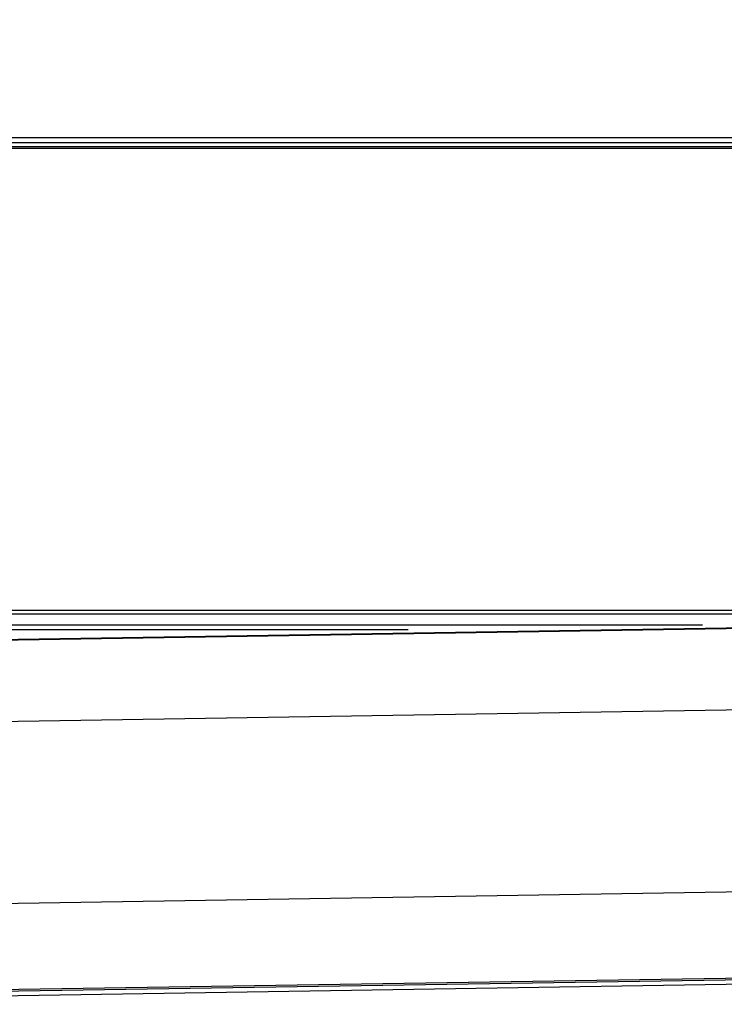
# Model space of a CAD drawing. Header units: millimetres. Extents: x 0 to 420, y 0 to 297.
# Tile 25 of 30: x 301 to 313, y 179 to 195. Entities that reach past the tile are written whole.
import ezdxf

# ---------------------------------------------------------------- set-up
doc = ezdxf.new("R2010")
doc.units = ezdxf.units.MM
doc.layers.add('QUOTE', color=174, linetype='Continuous')
doc.styles.add('SLDTEXTSTYLE3', font='TXT', dxfattribs={"width": 0.75})
doc.dimstyles.new('SLDDIMSTYLE0', dxfattribs={"dimtxt": 3, "dimasz": 3, "dimexe": 0, "dimexo": 0.0625, "dimgap": 0.75, "dimtad": 1, "dimlfac": 18.131026, "dimrnd": 1e-09, "dimzin": 12, "dimdsep": 46, "dimtxsty": 'SLDTEXTSTYLE3', "dimsah": 1, "dimcen": 0.09, "dimadec": 0, "dimazin": 3, "dimtfac": 1, "dimtdec": 3, "dimtofl": 0, "dimtmove": 0, "dimatfit": 3, "dimfxl": 0, "dimfrac": 2, "dimtolj": 1, "dimtzin": 12, "dimarcsym": 0})

# ---------------------------------------------------------------- blocks, each defined once
blk = doc.blocks.new('_D')
at = {"layer": 'QUOTE'}
for p, q in [((292.102, 196.901), (322.547, 196.901)), ((322.547, 196.901), (376.837, 196.901))]:
    blk.add_line(p, q, dxfattribs=at)
for points in [[(292.102, 196.901), (295.102, 196.401), (295.102, 197.401)], [(322.547, 196.901), (319.547, 197.401), (319.547, 196.401)]]:
    blk.add_solid(points, dxfattribs=at)
at = {"layer": 'QUOTE', "insert": (370.187, 200.768), "char_height": 3, "attachment_point": 1, "style": 'SLDTEXTSTYLE3'}
blk.add_mtext('552', dxfattribs=at)

msp = doc.modelspace()

# ---------------------------------------------------------------- linework, layer by layer
at = {"color": 7, "linetype": 'Continuous', "lineweight": 25}
for p, q in [((292.5563, 193.14922), (322.09279, 193.14922)), ((292.5563, 193.0668), (322.09279, 193.0668)), ((322.36856, 193.0009), (292.28053, 193.0009)), ((292.28053, 192.9776), (322.36856, 192.9776)), ((319.33192, 185.5296), (292.28053, 185.5296)), ((292.28053, 185.47561), (316.59396, 185.47561)), ((322.36281, 185.38755), (292.14298, 184.90949)), ((322.36286, 185.39676), (292.14302, 184.91869)), ((312.2679, 185.29465), (292.39084, 185.29465)), ((307.52824, 185.21967), (292.39084, 185.21967)), ((323.74146, 184.09897), (290.76434, 183.57728)), ((322.86029, 181.1529), (291.72251, 180.66031)), ((292.2081, 179.28565), (322.42793, 179.76372)), ((292.20884, 179.25859), (322.42867, 179.73666)), ((292.1732, 179.18544), (322.48509, 179.66497))]:
    msp.add_line(p, q, dxfattribs=at)

# ---------------------------------------------------------------- dimensions: what is measured, and where the dimension line sits
at = {"layer": 'QUOTE'}
dim = msp.add_linear_dim(base=(322.54707, 196.9011), p1=(292.10202, 185.87474), p2=(322.54707, 187.24437), dimstyle='SLDDIMSTYLE0', dxfattribs=at)
dim.commit()
dim.dimension.update_dxf_attribs({"geometry": '_D', "text_midpoint": (373.51159, 196.9011), "dimtype": 160})

doc.saveas('drawing.dxf')
